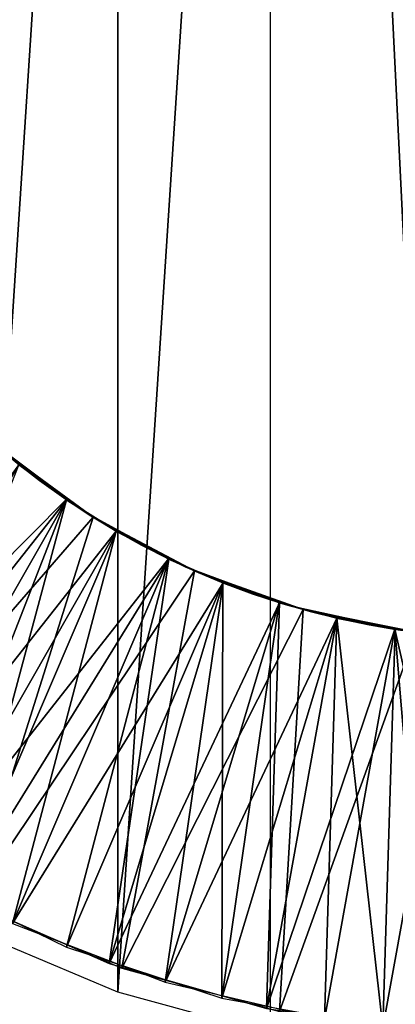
# Model space of a CAD drawing. Header units: millimetres. Extents: x -68 to 68, y 0 to 255.
# Tile 54 of 217: x 19.321 to 19.937, y 15.6 to 17.214. Entities that reach past the tile are written whole.
import ezdxf

# ---------------------------------------------------------------- set-up
doc = ezdxf.new("R2010")
doc.units = ezdxf.units.MM
doc.header["$LTSCALE"] = 41.718519
for name, color, linetype in [('6', 7, 'CONTINUOUS'), ('62', 7, 'CONTINUOUS'), ('63', 7, 'CONTINUOUS'), ('64', 7, 'CONTINUOUS')]:
    doc.layers.add(name, color=color, linetype=linetype)

msp = doc.modelspace()

# ---------------------------------------------------------------- linework, layer by layer
at = {"layer": '6', "color": 7, "linetype": 'Continuous', "true_color": 0xf5f5f5}
for points in [[(20.7666, 0.2869, 62.8613), (19.3025, 30, 64.6812), (19.2176, 0.2869, 63.352), (20.7666, 0.2869, 62.8613)], [(22.4052, 30, 63.6731), (19.3025, 30, 64.6812), (20.7666, 0.2869, 62.8613), (22.4052, 30, 63.6731)]]:
    msp.add_3dface(points, dxfattribs=at)
at = {"layer": '62', "linetype": 'Continuous'}
for points in [[(19.2473, 16.547, -91.0361), (19.3211, 16.4836, -91.0122), (19.2477, 16.5467, -89.3843), (19.2473, 16.547, -91.0361)], [(19.2473, 16.547, -91.3844), (19.2474, 16.5469, -93.036), (19.3211, 16.4836, -91.3606), (19.2473, 16.547, -91.3844)], [(19.2474, 16.5469, -93.036), (19.3212, 16.4834, -93.0122), (19.3211, 16.4836, -91.3606), (19.2474, 16.5469, -93.036)], [(19.2474, 16.5469, -93.3843), (19.2482, 16.5462, -95.0357), (19.3212, 16.4834, -93.3605), (19.2474, 16.5469, -93.3843)], [(19.2477, 16.5467, -89.0359), (19.3214, 16.4833, -89.0121), (19.3199, 16.4845, -87.3609), (19.2477, 16.5467, -89.0359)], [(19.2477, 16.5467, -89.3843), (19.3211, 16.4836, -91.0122), (19.3214, 16.4833, -89.3604), (19.2477, 16.5467, -89.3843)], [(19.2482, 16.5462, -95.0357), (19.3222, 16.4827, -95.0119), (19.3212, 16.4834, -93.3605), (19.2482, 16.5462, -95.0357)], [(19.2761, 16.5211, -95.3749), (19.3187, 16.4855, -96.0063), (19.3532, 16.4587, -95.3506), (19.2761, 16.5211, -95.3749)], [(19.3206, 16.4839, -71.0124), (19.3985, 16.4264, -70.9887), (19.2813, 16.5166, -69.3732), (19.3206, 16.4839, -71.0124)], [(19.2813, 16.5166, -69.3732), (19.3985, 16.4264, -70.9887), (19.4297, 16.4057, -69.3278), (19.2813, 16.5166, -69.3732)], [(19.2903, 16.5089, -77.022), (19.4414, 16.3983, -76.9761), (19.3198, 16.4846, -75.361), (19.2903, 16.5089, -77.022)], [(19.3193, 16.485, -79.0128), (19.3972, 16.4273, -78.989), (19.2903, 16.5089, -77.3703), (19.3193, 16.485, -79.0128)], [(19.2903, 16.5089, -77.3703), (19.3972, 16.4273, -78.989), (19.4414, 16.3983, -77.3244), (19.2903, 16.5089, -77.3703)], [(19.3187, 16.4855, -96.0063), (19.3971, 16.4274, -96.0063), (19.3532, 16.4587, -95.3506), (19.3187, 16.4855, -96.0063)], [(19.3193, 16.485, -81.0128), (19.3973, 16.4272, -80.989), (19.3972, 16.4273, -79.3374), (19.3193, 16.485, -81.0128)], [(19.3193, 16.485, -79.3611), (19.3193, 16.485, -81.0128), (19.3972, 16.4273, -79.3374), (19.3193, 16.485, -79.3611)], [(19.3193, 16.485, -81.3611), (19.3195, 16.4848, -83.0127), (19.3973, 16.4272, -81.3374), (19.3193, 16.485, -81.3611)], [(19.3195, 16.4848, -83.0127), (19.3975, 16.427, -82.9889), (19.3973, 16.4272, -81.3374), (19.3195, 16.4848, -83.0127)], [(19.3195, 16.4848, -83.361), (19.3196, 16.4848, -85.0127), (19.3975, 16.427, -83.3373), (19.3195, 16.4848, -83.361)], [(19.3196, 16.4848, -85.0127), (19.3976, 16.427, -84.9889), (19.3975, 16.427, -83.3373), (19.3196, 16.4848, -85.0127)], [(19.3196, 16.4848, -85.361), (19.3199, 16.4845, -87.0126), (19.3976, 16.427, -85.3373), (19.3196, 16.4848, -85.361)], [(19.3198, 16.4846, -75.0126), (19.3976, 16.427, -74.9889), (19.3202, 16.4842, -73.3608), (19.3198, 16.4846, -75.0126)], [(19.3198, 16.4846, -75.361), (19.4414, 16.3983, -76.9761), (19.3976, 16.427, -75.3372), (19.3198, 16.4846, -75.361)], [(19.3199, 16.4845, -87.0126), (19.398, 16.4267, -86.9888), (19.3976, 16.427, -85.3373), (19.3199, 16.4845, -87.0126)], [(19.3199, 16.4845, -87.3609), (19.3214, 16.4833, -89.0121), (19.398, 16.4267, -87.3371), (19.3199, 16.4845, -87.3609)], [(19.3202, 16.4842, -73.0125), (19.398, 16.4267, -72.9888), (19.3206, 16.4839, -71.3607), (19.3202, 16.4842, -73.0125)], [(19.3202, 16.4842, -73.3608), (19.3976, 16.427, -74.9889), (19.398, 16.4267, -73.3371), (19.3202, 16.4842, -73.3608)], [(19.3206, 16.4839, -71.3607), (19.398, 16.4267, -72.9888), (19.3985, 16.4264, -71.337), (19.3206, 16.4839, -71.3607)], [(19.3211, 16.4836, -91.0122), (19.3994, 16.4258, -90.9884), (19.3214, 16.4833, -89.3604), (19.3211, 16.4836, -91.0122)], [(19.3211, 16.4836, -91.3606), (19.3212, 16.4834, -93.0122), (19.3994, 16.4258, -91.3367), (19.3211, 16.4836, -91.3606)], [(19.3212, 16.4834, -93.0122), (19.3995, 16.4257, -92.9883), (19.3994, 16.4258, -91.3367), (19.3212, 16.4834, -93.0122)], [(19.3212, 16.4834, -93.3605), (19.3222, 16.4827, -95.0119), (19.3995, 16.4257, -93.3367), (19.3212, 16.4834, -93.3605)], [(19.3214, 16.4833, -89.0121), (19.3998, 16.4255, -88.9883), (19.398, 16.4267, -87.3371), (19.3214, 16.4833, -89.0121)], [(19.3214, 16.4833, -89.3604), (19.3994, 16.4258, -90.9884), (19.3998, 16.4255, -89.3366), (19.3214, 16.4833, -89.3604)], [(19.3222, 16.4827, -95.0119), (19.4006, 16.425, -94.988), (19.3995, 16.4257, -93.3367), (19.3222, 16.4827, -95.0119)], [(19.3532, 16.4587, -95.3506), (19.3971, 16.4274, -96.0063), (19.4349, 16.4024, -95.3263), (19.3532, 16.4587, -95.3506)], [(19.3971, 16.4274, -96.0063), (19.4796, 16.3753, -96.0063), (19.4349, 16.4024, -95.3263), (19.3971, 16.4274, -96.0063)], [(19.3972, 16.4273, -78.989), (19.4791, 16.3756, -78.9653), (19.4414, 16.3983, -77.3244), (19.3972, 16.4273, -78.989)], [(19.3972, 16.4273, -79.3374), (19.3973, 16.4272, -80.989), (19.4791, 16.3756, -79.3136), (19.3972, 16.4273, -79.3374)], [(19.3973, 16.4272, -80.989), (19.4792, 16.3755, -80.9653), (19.4791, 16.3756, -79.3136), (19.3973, 16.4272, -80.989)], [(19.3973, 16.4272, -81.3374), (19.3975, 16.427, -82.9889), (19.4792, 16.3755, -81.3136), (19.3973, 16.4272, -81.3374)], [(19.3975, 16.427, -82.9889), (19.4796, 16.3753, -82.9652), (19.4792, 16.3755, -81.3136), (19.3975, 16.427, -82.9889)], [(19.3975, 16.427, -83.3373), (19.3976, 16.427, -84.9889), (19.4796, 16.3753, -83.3135), (19.3975, 16.427, -83.3373)], [(19.3976, 16.427, -74.9889), (19.4796, 16.3753, -74.9652), (19.398, 16.4267, -73.3371), (19.3976, 16.427, -74.9889)], [(19.3976, 16.427, -75.3372), (19.4414, 16.3983, -76.9761), (19.4796, 16.3753, -75.3135), (19.3976, 16.427, -75.3372)], [(19.3976, 16.427, -84.9889), (19.4797, 16.3753, -84.9652), (19.4796, 16.3753, -83.3135), (19.3976, 16.427, -84.9889)], [(19.3976, 16.427, -85.3373), (19.398, 16.4267, -86.9888), (19.4797, 16.3753, -85.3135), (19.3976, 16.427, -85.3373)], [(19.398, 16.4267, -72.9888), (19.48, 16.3751, -72.9651), (19.3985, 16.4264, -71.337), (19.398, 16.4267, -72.9888)], [(19.398, 16.4267, -73.3371), (19.4796, 16.3753, -74.9652), (19.48, 16.3751, -73.3134), (19.398, 16.4267, -73.3371)], [(19.398, 16.4267, -86.9888), (19.48, 16.375, -86.9651), (19.4797, 16.3753, -85.3135), (19.398, 16.4267, -86.9888)], [(19.398, 16.4267, -87.3371), (19.3998, 16.4255, -88.9883), (19.48, 16.375, -87.3134), (19.398, 16.4267, -87.3371)], [(19.3985, 16.4264, -70.9887), (19.4804, 16.3748, -70.9649), (19.4297, 16.4057, -69.3278), (19.3985, 16.4264, -70.9887)], [(19.3985, 16.4264, -71.337), (19.48, 16.3751, -72.9651), (19.4804, 16.3748, -71.3133), (19.3985, 16.4264, -71.337)], [(19.3994, 16.4258, -90.9884), (19.4815, 16.3742, -90.9646), (19.3998, 16.4255, -89.3366), (19.3994, 16.4258, -90.9884)], [(19.3994, 16.4258, -91.3367), (19.3995, 16.4257, -92.9883), (19.4815, 16.3742, -91.313), (19.3994, 16.4258, -91.3367)], [(19.3995, 16.4257, -92.9883), (19.4817, 16.3741, -92.9646), (19.4815, 16.3742, -91.313), (19.3995, 16.4257, -92.9883)], [(19.3995, 16.4257, -93.3367), (19.4006, 16.425, -94.988), (19.4817, 16.3741, -93.3129), (19.3995, 16.4257, -93.3367)], [(19.3998, 16.4255, -88.9883), (19.4821, 16.3739, -88.9645), (19.48, 16.375, -87.3134), (19.3998, 16.4255, -88.9883)], [(19.3998, 16.4255, -89.3366), (19.4815, 16.3742, -90.9646), (19.4821, 16.3739, -89.3128), (19.3998, 16.4255, -89.3366)], [(19.4006, 16.425, -94.988), (19.4829, 16.3734, -94.9643), (19.4817, 16.3741, -93.3129), (19.4006, 16.425, -94.988)], [(19.4804, 16.3748, -70.9649), (19.5662, 16.3294, -70.9412), (19.4297, 16.4057, -69.3278), (19.4804, 16.3748, -70.9649)], [(19.4297, 16.4057, -69.3278), (19.5662, 16.3294, -70.9412), (19.5922, 16.3172, -69.2825), (19.4297, 16.4057, -69.3278)], [(19.4349, 16.4024, -95.3263), (19.4796, 16.3753, -96.0063), (19.5206, 16.3525, -95.302), (19.4349, 16.4024, -95.3263)], [(19.4414, 16.3983, -76.9761), (19.6073, 16.3104, -76.9301), (19.4796, 16.3753, -75.3135), (19.4414, 16.3983, -76.9761)], [(19.4791, 16.3756, -78.9653), (19.5648, 16.33, -78.9416), (19.4414, 16.3983, -77.3244), (19.4791, 16.3756, -78.9653)], [(19.4414, 16.3983, -77.3244), (19.5648, 16.33, -78.9416), (19.6073, 16.3104, -77.2784), (19.4414, 16.3983, -77.3244)], [(19.4791, 16.3756, -79.3136), (19.4792, 16.3755, -80.9653), (19.5648, 16.33, -79.2899), (19.4791, 16.3756, -79.3136)], [(19.4792, 16.3755, -80.9653), (19.5649, 16.33, -80.9415), (19.5648, 16.33, -79.2899), (19.4792, 16.3755, -80.9653)], [(19.4792, 16.3755, -81.3136), (19.4796, 16.3753, -82.9652), (19.5649, 16.33, -81.2899), (19.4792, 16.3755, -81.3136)], [(19.4796, 16.3753, -74.9652), (19.5653, 16.3298, -74.9414), (19.48, 16.3751, -73.3134), (19.4796, 16.3753, -74.9652)], [(19.4796, 16.3753, -75.3135), (19.6073, 16.3104, -76.9301), (19.5653, 16.3298, -75.2898), (19.4796, 16.3753, -75.3135)], [(19.4796, 16.3753, -82.9652), (19.5652, 16.3298, -82.9414), (19.5649, 16.33, -81.2899), (19.4796, 16.3753, -82.9652)], [(19.4796, 16.3753, -83.3135), (19.4797, 16.3753, -84.9652), (19.5652, 16.3298, -83.2898), (19.4796, 16.3753, -83.3135)], [(19.4796, 16.3753, -96.0063), (19.5657, 16.3296, -96.0063), (19.5206, 16.3525, -95.302), (19.4796, 16.3753, -96.0063)], [(19.4797, 16.3753, -84.9652), (19.5653, 16.3298, -84.9414), (19.5652, 16.3298, -83.2898), (19.4797, 16.3753, -84.9652)], [(19.4797, 16.3753, -85.3135), (19.48, 16.375, -86.9651), (19.5653, 16.3298, -85.2897), (19.4797, 16.3753, -85.3135)], [(19.48, 16.3751, -72.9651), (19.5657, 16.3296, -72.9413), (19.4804, 16.3748, -71.3133), (19.48, 16.3751, -72.9651)], [(19.48, 16.3751, -73.3134), (19.5653, 16.3298, -74.9414), (19.5657, 16.3296, -73.2896), (19.48, 16.3751, -73.3134)], [(19.48, 16.375, -86.9651), (19.5657, 16.3296, -86.9413), (19.5653, 16.3298, -85.2897), (19.48, 16.375, -86.9651)], [(19.48, 16.375, -87.3134), (19.4821, 16.3739, -88.9645), (19.5657, 16.3296, -87.2896), (19.48, 16.375, -87.3134)], [(19.4804, 16.3748, -71.3133), (19.5657, 16.3296, -72.9413), (19.5662, 16.3294, -71.2895), (19.4804, 16.3748, -71.3133)], [(19.4815, 16.3742, -90.9646), (19.5672, 16.3289, -90.9409), (19.4821, 16.3739, -89.3128), (19.4815, 16.3742, -90.9646)], [(19.4815, 16.3742, -91.313), (19.4817, 16.3741, -92.9646), (19.5672, 16.3289, -91.2892), (19.4815, 16.3742, -91.313)], [(19.4817, 16.3741, -92.9646), (19.5674, 16.3288, -92.9408), (19.5672, 16.3289, -91.2892), (19.4817, 16.3741, -92.9646)], [(19.4817, 16.3741, -93.3129), (19.4829, 16.3734, -94.9643), (19.5674, 16.3288, -93.2892), (19.4817, 16.3741, -93.3129)], [(19.4821, 16.3739, -88.9645), (19.5679, 16.3285, -88.9407), (19.5657, 16.3296, -87.2896), (19.4821, 16.3739, -88.9645)], [(19.4821, 16.3739, -89.3128), (19.5672, 16.3289, -90.9409), (19.5679, 16.3285, -89.289), (19.4821, 16.3739, -89.3128)], [(19.4829, 16.3734, -94.9643), (19.5686, 16.3282, -94.9405), (19.5674, 16.3288, -93.2892), (19.4829, 16.3734, -94.9643)], [(19.5206, 16.3525, -95.302), (19.5657, 16.3296, -96.0063), (19.6098, 16.3093, -95.2777), (19.5206, 16.3525, -95.302)], [(19.5648, 16.33, -78.9416), (19.6541, 16.2908, -78.9177), (19.6073, 16.3104, -77.2784), (19.5648, 16.33, -78.9416)], [(19.5648, 16.33, -79.2899), (19.5649, 16.33, -80.9415), (19.6541, 16.2908, -79.266), (19.5648, 16.33, -79.2899)], [(19.5649, 16.33, -80.9415), (19.6542, 16.2908, -80.9176), (19.6541, 16.2908, -79.266), (19.5649, 16.33, -80.9415)], [(19.5649, 16.33, -81.2899), (19.5652, 16.3298, -82.9414), (19.6542, 16.2908, -81.266), (19.5649, 16.33, -81.2899)], [(19.5652, 16.3298, -82.9414), (19.6545, 16.2907, -82.9176), (19.6542, 16.2908, -81.266), (19.5652, 16.3298, -82.9414)], [(19.5652, 16.3298, -83.2898), (19.5653, 16.3298, -84.9414), (19.6545, 16.2907, -83.2659), (19.5652, 16.3298, -83.2898)], [(19.5653, 16.3298, -74.9414), (19.6547, 16.2906, -74.9175), (19.5657, 16.3296, -73.2896), (19.5653, 16.3298, -74.9414)], [(19.5653, 16.3298, -75.2898), (19.6073, 16.3104, -76.9301), (19.6547, 16.2906, -75.2658), (19.5653, 16.3298, -75.2898)], [(19.5653, 16.3298, -84.9414), (19.6545, 16.2907, -84.9176), (19.6545, 16.2907, -83.2659), (19.5653, 16.3298, -84.9414)], [(19.5653, 16.3298, -85.2897), (19.5657, 16.3296, -86.9413), (19.6545, 16.2907, -85.2659), (19.5653, 16.3298, -85.2897)], [(19.5657, 16.3296, -72.9413), (19.6552, 16.2904, -72.9174), (19.5662, 16.3294, -71.2895), (19.5657, 16.3296, -72.9413)], [(19.5657, 16.3296, -73.2896), (19.6547, 16.2906, -74.9175), (19.6552, 16.2904, -73.2657), (19.5657, 16.3296, -73.2896)], [(19.5657, 16.3296, -86.9413), (19.6548, 16.2906, -86.9175), (19.6545, 16.2907, -85.2659), (19.5657, 16.3296, -86.9413)], [(19.5657, 16.3296, -87.2896), (19.5679, 16.3285, -88.9407), (19.6548, 16.2906, -87.2658), (19.5657, 16.3296, -87.2896)], [(19.5657, 16.3296, -96.0063), (19.6551, 16.2905, -96.0063), (19.6098, 16.3093, -95.2777), (19.5657, 16.3296, -96.0063)], [(19.5662, 16.3294, -70.9412), (19.6558, 16.2902, -70.9172), (19.5922, 16.3172, -69.2825), (19.5662, 16.3294, -70.9412)], [(19.5662, 16.3294, -71.2895), (19.6552, 16.2904, -72.9174), (19.6558, 16.2902, -71.2656), (19.5662, 16.3294, -71.2895)], [(19.5672, 16.3289, -90.9409), (19.6563, 16.29, -90.9171), (19.5679, 16.3285, -89.289), (19.5672, 16.3289, -90.9409)], [(19.5672, 16.3289, -91.2892), (19.5674, 16.3288, -92.9408), (19.6563, 16.29, -91.2654), (19.5672, 16.3289, -91.2892)], [(19.5674, 16.3288, -92.9408), (19.6565, 16.2899, -92.917), (19.6563, 16.29, -91.2654), (19.5674, 16.3288, -92.9408)], [(19.5674, 16.3288, -93.2892), (19.5686, 16.3282, -94.9405), (19.6565, 16.2899, -93.2654), (19.5674, 16.3288, -93.2892)], [(19.5679, 16.3285, -88.9407), (19.6572, 16.2896, -88.9169), (19.6548, 16.2906, -87.2658), (19.5679, 16.3285, -88.9407)], [(19.5679, 16.3285, -89.289), (19.6563, 16.29, -90.9171), (19.6572, 16.2896, -89.2652), (19.5679, 16.3285, -89.289)], [(19.5686, 16.3282, -94.9405), (19.6576, 16.2895, -94.9167), (19.6565, 16.2899, -93.2654), (19.5686, 16.3282, -94.9405)], [(19.6558, 16.2902, -70.9172), (19.7484, 16.2577, -70.8932), (19.5922, 16.3172, -69.2825), (19.6558, 16.2902, -70.9172)], [(19.5922, 16.3172, -69.2825), (19.7484, 16.2577, -70.8932), (19.7658, 16.2525, -69.2371), (19.5922, 16.3172, -69.2825)], [(19.6073, 16.3104, -76.9301), (19.7855, 16.2469, -76.8837), (19.6547, 16.2906, -75.2658), (19.6073, 16.3104, -76.9301)], [(19.6541, 16.2908, -78.9177), (19.7463, 16.2584, -78.8937), (19.6073, 16.3104, -77.2784), (19.6541, 16.2908, -78.9177)], [(19.6073, 16.3104, -77.2784), (19.7463, 16.2584, -78.8937), (19.7855, 16.2469, -77.2321), (19.6073, 16.3104, -77.2784)], [(19.6098, 16.3093, -95.2777), (19.6551, 16.2905, -96.0063), (19.7021, 16.273, -95.2535), (19.6098, 16.3093, -95.2777)], [(19.6542, 16.2908, -80.9176), (19.7462, 16.2584, -80.8937), (19.6541, 16.2908, -79.266), (19.6542, 16.2908, -80.9176)], [(19.6541, 16.2908, -79.266), (19.7462, 16.2584, -80.8937), (19.7463, 16.2584, -79.2421), (19.6541, 16.2908, -79.266)], [(19.6542, 16.2908, -81.266), (19.6545, 16.2907, -82.9176), (19.7462, 16.2584, -81.2421), (19.6542, 16.2908, -81.266)], [(19.6545, 16.2907, -82.9176), (19.7465, 16.2583, -82.8937), (19.7462, 16.2584, -81.2421), (19.6545, 16.2907, -82.9176)], [(19.6545, 16.2907, -84.9176), (19.7465, 16.2583, -84.8937), (19.7465, 16.2583, -83.242), (19.6545, 16.2907, -84.9176)], [(19.6545, 16.2907, -83.2659), (19.6545, 16.2907, -84.9176), (19.7465, 16.2583, -83.242), (19.6545, 16.2907, -83.2659)], [(19.6545, 16.2907, -85.2659), (19.6548, 16.2906, -86.9175), (19.7465, 16.2583, -85.242), (19.6545, 16.2907, -85.2659)], [(19.6547, 16.2906, -74.9175), (19.7471, 16.2582, -74.8935), (19.6552, 16.2904, -73.2657), (19.6547, 16.2906, -74.9175)], [(19.6547, 16.2906, -75.2658), (19.7855, 16.2469, -76.8837), (19.7471, 16.2582, -75.2419), (19.6547, 16.2906, -75.2658)], [(19.6548, 16.2906, -86.9175), (19.7467, 16.2583, -86.8936), (19.7465, 16.2583, -85.242), (19.6548, 16.2906, -86.9175)], [(19.6548, 16.2906, -87.2658), (19.6572, 16.2896, -88.9169), (19.7467, 16.2583, -87.242), (19.6548, 16.2906, -87.2658)], [(19.6551, 16.2905, -96.0063), (19.7471, 16.2581, -96.0063), (19.7021, 16.273, -95.2535), (19.6551, 16.2905, -96.0063)], [(19.6552, 16.2904, -72.9174), (19.7477, 16.2579, -72.8934), (19.6558, 16.2902, -71.2656), (19.6552, 16.2904, -72.9174)], [(19.6552, 16.2904, -73.2657), (19.7471, 16.2582, -74.8935), (19.7477, 16.2579, -73.2417), (19.6552, 16.2904, -73.2657)], [(19.6558, 16.2902, -71.2656), (19.7477, 16.2579, -72.8934), (19.7484, 16.2577, -71.2415), (19.6558, 16.2902, -71.2656)], [(19.6563, 16.29, -90.9171), (19.748, 16.2579, -90.8933), (19.6572, 16.2896, -89.2652), (19.6563, 16.29, -90.9171)], [(19.6563, 16.29, -91.2654), (19.6565, 16.2899, -92.917), (19.748, 16.2579, -91.2416), (19.6563, 16.29, -91.2654)], [(19.6565, 16.2899, -92.917), (19.7482, 16.2578, -92.8932), (19.748, 16.2579, -91.2416), (19.6565, 16.2899, -92.917)], [(19.6565, 16.2899, -93.2654), (19.6576, 16.2895, -94.9167), (19.7482, 16.2578, -93.2416), (19.6565, 16.2899, -93.2654)], [(19.6572, 16.2896, -88.9169), (19.7491, 16.2575, -88.893), (19.7467, 16.2583, -87.242), (19.6572, 16.2896, -88.9169)], [(19.6572, 16.2896, -89.2652), (19.748, 16.2579, -90.8933), (19.7491, 16.2575, -89.2413), (19.6572, 16.2896, -89.2652)], [(19.6576, 16.2895, -94.9167), (19.7492, 16.2575, -94.893), (19.7482, 16.2578, -93.2416), (19.6576, 16.2895, -94.9167)], [(19.7021, 16.273, -95.2535), (19.7471, 16.2581, -96.0063), (19.7969, 16.2438, -95.2292), (19.7021, 16.273, -95.2535)], [(19.7462, 16.2584, -80.8937), (19.8405, 16.233, -80.8698), (19.7463, 16.2584, -79.2421), (19.7462, 16.2584, -80.8937)], [(19.7462, 16.2584, -81.2421), (19.7465, 16.2583, -82.8937), (19.8405, 16.233, -81.2182), (19.7462, 16.2584, -81.2421)], [(19.7463, 16.2584, -78.8937), (19.8407, 16.233, -78.8698), (19.7855, 16.2469, -77.2321), (19.7463, 16.2584, -78.8937)], [(19.7463, 16.2584, -79.2421), (19.8405, 16.233, -80.8698), (19.8407, 16.233, -79.2181), (19.7463, 16.2584, -79.2421)], [(19.7465, 16.2583, -82.8937), (19.8405, 16.233, -82.8698), (19.8405, 16.233, -81.2182), (19.7465, 16.2583, -82.8937)], [(19.7465, 16.2583, -84.8937), (19.8405, 16.233, -84.8698), (19.8405, 16.233, -83.2182), (19.7465, 16.2583, -84.8937)], [(19.7465, 16.2583, -83.242), (19.7465, 16.2583, -84.8937), (19.8405, 16.233, -83.2182), (19.7465, 16.2583, -83.242)], [(19.7465, 16.2583, -85.242), (19.7467, 16.2583, -86.8936), (19.8405, 16.233, -85.2182), (19.7465, 16.2583, -85.242)], [(19.7467, 16.2583, -86.8936), (19.8406, 16.233, -86.8698), (19.8405, 16.233, -85.2182), (19.7467, 16.2583, -86.8936)], [(19.7467, 16.2583, -87.242), (19.7491, 16.2575, -88.893), (19.8406, 16.233, -87.2182), (19.7467, 16.2583, -87.242)], [(19.7471, 16.2582, -74.8935), (19.8417, 16.2327, -74.8695), (19.7477, 16.2579, -73.2417), (19.7471, 16.2582, -74.8935)], [(19.7471, 16.2582, -75.2419), (19.7855, 16.2469, -76.8837), (19.8417, 16.2327, -75.2179), (19.7471, 16.2582, -75.2419)], [(19.7471, 16.2581, -96.0063), (19.8413, 16.2328, -96.0063), (19.7969, 16.2438, -95.2292), (19.7471, 16.2581, -96.0063)], [(19.7477, 16.2579, -72.8934), (19.8425, 16.2325, -72.8693), (19.7484, 16.2577, -71.2415), (19.7477, 16.2579, -72.8934)], [(19.7477, 16.2579, -73.2417), (19.8417, 16.2327, -74.8695), (19.8425, 16.2325, -73.2177), (19.7477, 16.2579, -73.2417)], [(19.748, 16.2579, -90.8933), (19.8416, 16.2327, -90.8696), (19.7491, 16.2575, -89.2413), (19.748, 16.2579, -90.8933)], [(19.748, 16.2579, -91.2416), (19.7482, 16.2578, -92.8932), (19.8416, 16.2327, -91.2179), (19.748, 16.2579, -91.2416)], [(19.7482, 16.2578, -92.8932), (19.8417, 16.2327, -92.8695), (19.8416, 16.2327, -91.2179), (19.7482, 16.2578, -92.8932)], [(19.7482, 16.2578, -93.2416), (19.7492, 16.2575, -94.893), (19.8417, 16.2327, -93.2179), (19.7482, 16.2578, -93.2416)], [(19.7484, 16.2577, -70.8932), (19.8433, 16.2324, -70.8691), (19.7658, 16.2525, -69.2371), (19.7484, 16.2577, -70.8932)], [(19.7484, 16.2577, -71.2415), (19.8425, 16.2325, -72.8693), (19.8433, 16.2324, -71.2175), (19.7484, 16.2577, -71.2415)], [(19.7491, 16.2575, -88.893), (19.8429, 16.2324, -88.8692), (19.8406, 16.233, -87.2182), (19.7491, 16.2575, -88.893)], [(19.7491, 16.2575, -89.2413), (19.8416, 16.2327, -90.8696), (19.8429, 16.2324, -89.2176), (19.7491, 16.2575, -89.2413)], [(19.7492, 16.2575, -94.893), (19.8428, 16.2325, -94.8692), (19.8417, 16.2327, -93.2179), (19.7492, 16.2575, -94.893)], [(19.8433, 16.2324, -70.8691), (19.9396, 16.2142, -70.8451), (19.7658, 16.2525, -69.2371), (19.8433, 16.2324, -70.8691)], [(19.7658, 16.2525, -69.2371), (19.9396, 16.2142, -70.8451), (19.9468, 16.2132, -69.1917), (19.7658, 16.2525, -69.2371)], [(19.7855, 16.2469, -76.8837), (19.9705, 16.21, -76.8375), (19.8417, 16.2327, -75.2179), (19.7855, 16.2469, -76.8837)], [(19.8407, 16.233, -78.8698), (19.9363, 16.2147, -78.8459), (19.7855, 16.2469, -77.2321), (19.8407, 16.233, -78.8698)], [(19.7855, 16.2469, -77.2321), (19.9363, 16.2147, -78.8459), (19.9705, 16.21, -77.1858), (19.7855, 16.2469, -77.2321)], [(19.7969, 16.2438, -95.2292), (19.8413, 16.2328, -96.0063), (19.8936, 16.222, -95.2049), (19.7969, 16.2438, -95.2292)], [(19.8405, 16.233, -80.8698), (19.9359, 16.2148, -80.846), (19.8407, 16.233, -79.2181), (19.8405, 16.233, -80.8698)], [(19.8405, 16.233, -82.8698), (19.9359, 16.2148, -82.846), (19.8405, 16.233, -81.2182), (19.8405, 16.233, -82.8698)], [(19.8405, 16.233, -81.2182), (19.9359, 16.2148, -82.846), (19.9359, 16.2148, -81.1944), (19.8405, 16.233, -81.2182)], [(19.8405, 16.233, -84.8698), (19.9359, 16.2148, -84.8461), (19.8405, 16.233, -83.2182), (19.8405, 16.233, -84.8698)], [(19.8405, 16.233, -83.2182), (19.9359, 16.2148, -84.8461), (19.9359, 16.2148, -83.1944), (19.8405, 16.233, -83.2182)], [(19.8406, 16.233, -86.8698), (19.9358, 16.2148, -86.8461), (19.8405, 16.233, -85.2182), (19.8406, 16.233, -86.8698)], [(19.8405, 16.233, -85.2182), (19.9358, 16.2148, -86.8461), (19.9359, 16.2148, -85.1944), (19.8405, 16.233, -85.2182)], [(19.8406, 16.233, -87.2182), (19.8429, 16.2324, -88.8692), (19.9358, 16.2148, -87.1944), (19.8406, 16.233, -87.2182)], [(19.8407, 16.233, -79.2181), (19.9359, 16.2148, -80.846), (19.9363, 16.2147, -79.1943), (19.8407, 16.233, -79.2181)], [(19.8413, 16.2328, -96.0063), (19.9371, 16.2146, -96.0063), (19.8936, 16.222, -95.2049), (19.8413, 16.2328, -96.0063)], [(19.8416, 16.2327, -90.8696), (19.9368, 16.2147, -90.8458), (19.8429, 16.2324, -89.2176), (19.8416, 16.2327, -90.8696)], [(19.8416, 16.2327, -91.2179), (19.8417, 16.2327, -92.8695), (19.9368, 16.2147, -91.1942), (19.8416, 16.2327, -91.2179)], [(19.8417, 16.2327, -74.8695), (19.9375, 16.2146, -74.8456), (19.8425, 16.2325, -73.2177), (19.8417, 16.2327, -74.8695)], [(19.8417, 16.2327, -75.2179), (19.9705, 16.21, -76.8375), (19.9375, 16.2146, -75.194), (19.8417, 16.2327, -75.2179)], [(19.8417, 16.2327, -92.8695), (19.937, 16.2146, -92.8458), (19.9368, 16.2147, -91.1942), (19.8417, 16.2327, -92.8695)], [(19.8417, 16.2327, -93.2179), (19.8428, 16.2325, -94.8692), (19.937, 16.2146, -93.1941), (19.8417, 16.2327, -93.2179)], [(19.8425, 16.2325, -72.8693), (19.9386, 16.2144, -72.8454), (19.8433, 16.2324, -71.2175), (19.8425, 16.2325, -72.8693)], [(19.8425, 16.2325, -73.2177), (19.9375, 16.2146, -74.8456), (19.9386, 16.2144, -73.1937), (19.8425, 16.2325, -73.2177)], [(19.8428, 16.2325, -94.8692), (19.9382, 16.2145, -94.8455), (19.937, 16.2146, -93.1941), (19.8428, 16.2325, -94.8692)], [(19.8429, 16.2324, -88.8692), (19.9383, 16.2144, -88.8455), (19.9358, 16.2148, -87.1944), (19.8429, 16.2324, -88.8692)], [(19.8429, 16.2324, -89.2176), (19.9368, 16.2147, -90.8458), (19.9383, 16.2144, -89.1938), (19.8429, 16.2324, -89.2176)], [(19.8433, 16.2324, -71.2175), (19.9386, 16.2144, -72.8454), (19.9396, 16.2142, -71.1935), (19.8433, 16.2324, -71.2175)], [(19.8936, 16.222, -95.2049), (19.9371, 16.2146, -96.0063), (19.9917, 16.2075, -95.1806), (19.8936, 16.222, -95.2049)], [(19.9358, 16.2148, -86.8461), (20.032, 16.2038, -86.8224), (19.9359, 16.2148, -85.1944), (19.9358, 16.2148, -86.8461)], [(19.9358, 16.2148, -87.1944), (19.9383, 16.2144, -88.8455), (20.032, 16.2038, -87.1707), (19.9358, 16.2148, -87.1944)], [(19.9359, 16.2148, -80.846), (20.0321, 16.2038, -80.8223), (19.9363, 16.2147, -79.1943), (19.9359, 16.2148, -80.846)], [(19.9359, 16.2148, -82.846), (20.032, 16.2038, -82.8223), (19.9359, 16.2148, -81.1944), (19.9359, 16.2148, -82.846)], [(19.9359, 16.2148, -81.1944), (20.032, 16.2038, -82.8223), (20.0321, 16.2038, -81.1707), (19.9359, 16.2148, -81.1944)], [(19.9359, 16.2148, -84.8461), (20.032, 16.2038, -84.8223), (19.9359, 16.2148, -83.1944), (19.9359, 16.2148, -84.8461)], [(19.9359, 16.2148, -83.1944), (20.032, 16.2038, -84.8223), (20.032, 16.2038, -83.1707), (19.9359, 16.2148, -83.1944)], [(19.9359, 16.2148, -85.1944), (20.032, 16.2038, -86.8224), (20.032, 16.2038, -85.1707), (19.9359, 16.2148, -85.1944)], [(19.9363, 16.2147, -78.8459), (20.0326, 16.2038, -78.8222), (19.9705, 16.21, -77.1858), (19.9363, 16.2147, -78.8459)], [(19.9363, 16.2147, -79.1943), (20.0321, 16.2038, -80.8223), (20.0326, 16.2038, -79.1705), (19.9363, 16.2147, -79.1943)]]:
    msp.add_3dface(points, dxfattribs=at)
at = {"layer": '63', "linetype": 'Continuous'}
for points in [[(19.4414, 16.3983, -76.9761), (19.2903, 16.5089, -77.022), (19.0119, 15.9035, -77.1668), (19.4414, 16.3983, -76.9761)], [(19.3972, 16.4273, -78.989), (19.3193, 16.485, -79.0128), (18.934, 15.961, -79.1826), (19.3972, 16.4273, -78.989)], [(19.3975, 16.427, -82.9889), (19.3195, 16.4848, -83.0127), (18.9939, 15.9162, -83.1704), (19.3975, 16.427, -82.9889)], [(19.3973, 16.4272, -80.989), (19.3193, 16.485, -81.0128), (19.0739, 15.8617, -81.1546), (19.3973, 16.4272, -80.989)], [(19.1565, 15.8113, -79.1388), (19.3972, 16.4273, -78.989), (18.934, 15.961, -79.1826), (19.1565, 15.8113, -79.1388)], [(19.222, 15.7751, -83.1266), (19.3975, 16.427, -82.9889), (18.9939, 15.9162, -83.1704), (19.222, 15.7751, -83.1266)], [(19.4792, 16.3755, -80.9653), (19.3973, 16.4272, -80.989), (19.0739, 15.8617, -81.1546), (19.4792, 16.3755, -80.9653)], [(19.4791, 16.3756, -78.9653), (19.3972, 16.4273, -78.989), (19.1565, 15.8113, -79.1388), (19.4791, 16.3756, -78.9653)], [(19.4796, 16.3753, -82.9652), (19.3975, 16.427, -82.9889), (19.222, 15.7751, -83.1266), (19.4796, 16.3753, -82.9652)], [(19.2415, 15.7649, -77.123), (19.4414, 16.3983, -76.9761), (19.0119, 15.9035, -77.1668), (19.2415, 15.7649, -77.123)], [(19.6073, 16.3104, -76.9301), (19.4414, 16.3983, -76.9761), (19.2415, 15.7649, -77.123), (19.6073, 16.3104, -76.9301)], [(19.3088, 15.7321, -81.1108), (19.4792, 16.3755, -80.9653), (19.0739, 15.8617, -81.1546), (19.3088, 15.7321, -81.1108)], [(19.5648, 16.33, -78.9416), (19.4791, 16.3756, -78.9653), (19.1565, 15.8113, -79.1388), (19.5648, 16.33, -78.9416)], [(19.5652, 16.3298, -82.9414), (19.4796, 16.3753, -82.9652), (19.222, 15.7751, -83.1266), (19.5652, 16.3298, -82.9414)], [(19.5649, 16.33, -80.9415), (19.4792, 16.3755, -80.9653), (19.3088, 15.7321, -81.1108), (19.5649, 16.33, -80.9415)], [(19.3975, 15.6934, -79.095), (19.5648, 16.33, -78.9416), (19.1565, 15.8113, -79.1388), (19.3975, 15.6934, -79.095)], [(19.4673, 15.6666, -83.0828), (19.5652, 16.3298, -82.9414), (19.222, 15.7751, -83.1266), (19.4673, 15.6666, -83.0828)], [(19.6542, 16.2908, -80.9176), (19.5649, 16.33, -80.9415), (19.3088, 15.7321, -81.1108), (19.6542, 16.2908, -80.9176)], [(19.6541, 16.2908, -78.9177), (19.5648, 16.33, -78.9416), (19.3975, 15.6934, -79.095), (19.6541, 16.2908, -78.9177)], [(19.6545, 16.2907, -82.9176), (19.5652, 16.3298, -82.9414), (19.4673, 15.6666, -83.0828), (19.6545, 16.2907, -82.9176)], [(19.4881, 15.6592, -77.0792), (19.6073, 16.3104, -76.9301), (19.2415, 15.7649, -77.123), (19.4881, 15.6592, -77.0792)], [(19.7855, 16.2469, -76.8837), (19.6073, 16.3104, -76.9301), (19.4881, 15.6592, -77.0792), (19.7855, 16.2469, -76.8837)], [(19.5592, 15.6359, -81.067), (19.6542, 16.2908, -80.9176), (19.3088, 15.7321, -81.1108), (19.5592, 15.6359, -81.067)], [(19.6524, 15.6098, -79.0512), (19.6541, 16.2908, -78.9177), (19.3975, 15.6934, -79.095), (19.6524, 15.6098, -79.0512)], [(19.7465, 16.2583, -82.8937), (19.6545, 16.2907, -82.9176), (19.4673, 15.6666, -83.0828), (19.7465, 16.2583, -82.8937)], [(19.7462, 16.2584, -80.8937), (19.6542, 16.2908, -80.9176), (19.5592, 15.6359, -81.067), (19.7462, 16.2584, -80.8937)], [(19.7463, 16.2584, -78.8937), (19.6541, 16.2908, -78.9177), (19.6524, 15.6098, -79.0512), (19.7463, 16.2584, -78.8937)], [(19.7252, 15.5928, -83.0389), (19.7465, 16.2583, -82.8937), (19.4673, 15.6666, -83.0828), (19.7252, 15.5928, -83.0389)], [(19.8405, 16.233, -80.8698), (19.7462, 16.2584, -80.8937), (19.5592, 15.6359, -81.067), (19.8405, 16.233, -80.8698)], [(19.8407, 16.233, -78.8698), (19.7463, 16.2584, -78.8937), (19.6524, 15.6098, -79.0512), (19.8407, 16.233, -78.8698)], [(19.8405, 16.233, -82.8698), (19.7465, 16.2583, -82.8937), (19.7252, 15.5928, -83.0389), (19.8405, 16.233, -82.8698)], [(19.7468, 15.5883, -77.0353), (19.7855, 16.2469, -76.8837), (19.4881, 15.6592, -77.0792), (19.7468, 15.5883, -77.0353)], [(19.9705, 16.21, -76.8375), (19.7855, 16.2469, -76.8837), (19.7468, 15.5883, -77.0353), (19.9705, 16.21, -76.8375)], [(19.8204, 15.575, -81.0231), (19.8405, 16.233, -80.8698), (19.5592, 15.6359, -81.067), (19.8204, 15.575, -81.0231)], [(19.9163, 15.5619, -79.0073), (19.8407, 16.233, -78.8698), (19.6524, 15.6098, -79.0512), (19.9163, 15.5619, -79.0073)], [(19.9359, 16.2148, -82.846), (19.8405, 16.233, -82.8698), (19.7252, 15.5928, -83.0389), (19.9359, 16.2148, -82.846)], [(19.9359, 16.2148, -80.846), (19.8405, 16.233, -80.8698), (19.8204, 15.575, -81.0231), (19.9359, 16.2148, -80.846)], [(19.9363, 16.2147, -78.8459), (19.8407, 16.233, -78.8698), (19.9163, 15.5619, -79.0073), (19.9363, 16.2147, -78.8459)], [(19.9908, 15.5551, -82.9951), (19.9359, 16.2148, -82.846), (19.7252, 15.5928, -83.0389), (19.9908, 15.5551, -82.9951)], [(20.0128, 15.5536, -76.9915), (19.9705, 16.21, -76.8375), (19.7468, 15.5883, -77.0353), (20.0128, 15.5536, -76.9915)], [(20.0875, 15.5505, -80.9793), (19.9359, 16.2148, -80.846), (19.8204, 15.575, -81.0231), (20.0875, 15.5505, -80.9793)], [(20.0326, 16.2038, -78.8222), (19.9363, 16.2147, -78.8459), (19.9163, 15.5619, -79.0073), (20.0326, 16.2038, -78.8222)], [(20.0321, 16.2038, -80.8223), (19.9359, 16.2148, -80.846), (20.0875, 15.5505, -80.9793), (20.0321, 16.2038, -80.8223)], [(20.032, 16.2038, -82.8223), (19.9359, 16.2148, -82.846), (19.9908, 15.5551, -82.9951), (20.032, 16.2038, -82.8223)], [(20.1843, 15.5507, -78.9635), (20.0326, 16.2038, -78.8222), (19.9163, 15.5619, -79.0073), (20.1843, 15.5507, -78.9635)]]:
    msp.add_3dface(points, dxfattribs=at)
at = {"layer": '64', "color": 7, "linetype": 'Continuous'}
for points in [[(19.4817, 19.3803, -101.4), (19.7315, 19.4488, -101.4), (19.4817, 15.6197, -101.4), (19.4817, 19.3803, -101.4)], [(19.4817, 15.6197, -101.4), (19.7315, 19.4488, -101.4), (19.7315, 15.5512, -101.4), (19.4817, 15.6197, -101.4)], [(19.2428, 19.2799, -101.4), (19.4817, 19.3803, -101.4), (19.2428, 15.7201, -101.4), (19.2428, 19.2799, -101.4)], [(19.2428, 15.7201, -101.4), (19.4817, 19.3803, -101.4), (19.4817, 15.6197, -101.4), (19.2428, 15.7201, -101.4)]]:
    msp.add_3dface(points, dxfattribs=at)

doc.saveas('drawing.dxf')
